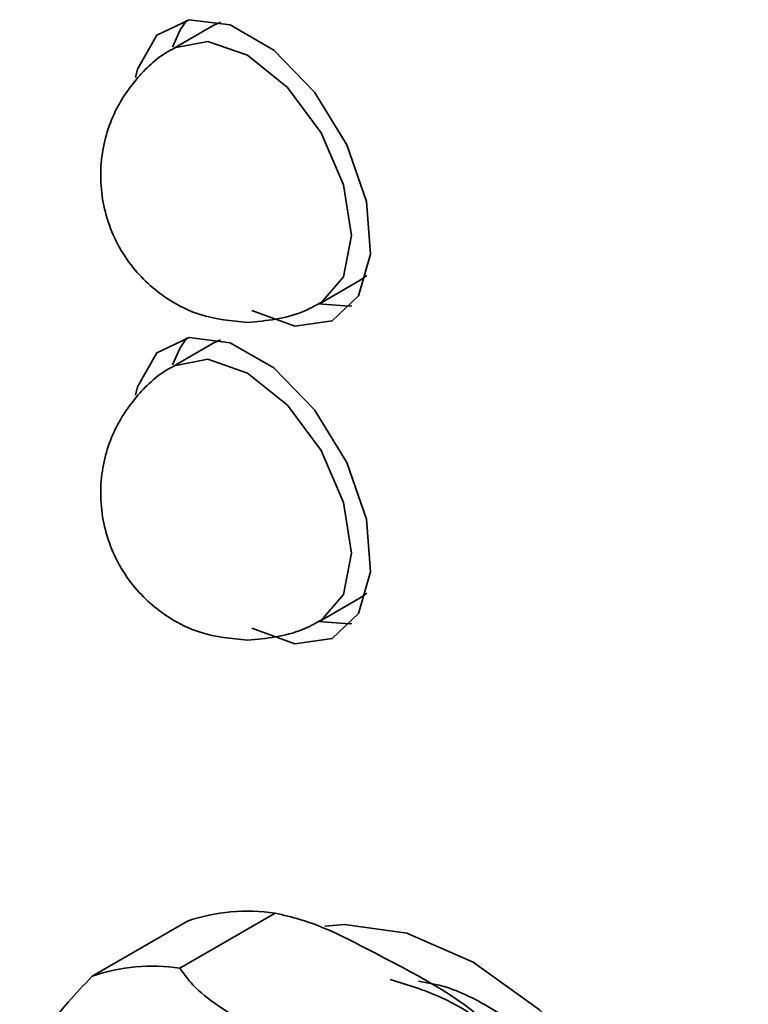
# Model space of a CAD drawing. Header units: millimetres. Extents: x 0 to 420, y 0 to 297.
# Tile 85 of 110: x 310.61 to 314.58, y 111.93 to 117.29. Entities that reach past the tile are written whole.
import ezdxf

# ---------------------------------------------------------------- set-up
doc = ezdxf.new("R2010")
doc.units = ezdxf.units.MM

msp = doc.modelspace()

# ---------------------------------------------------------------- linework, layer by layer
at = {"color": 7, "linetype": 'Continuous', "lineweight": 35}
for p, q in [((311.6627, 117.2589), (311.4505, 117.1364)), ((311.703, 117.2779), (311.6627, 117.2589)), ((312.2505, 115.7507), (312.4626, 115.8732)), ((311.703, 115.5495), (311.6627, 115.5305)), ((311.6627, 115.5305), (311.4505, 115.4081)), ((312.2505, 114.0224), (312.4626, 114.1448)), ((311.4819, 112.1307), (312.0004, 112.43)), ((311.005, 112.0881), (311.5235, 112.3874))]:
    msp.add_line(p, q, dxfattribs=at)
at = {"color": 7, "linetype": 'Continuous', "lineweight": 35, "flags": 128}
for points in [[(311.8741, 115.7087), (312.1082, 115.624), (312.3108, 115.6519), (312.4543, 115.7886), (312.5195, 116.0155), (312.4975, 116.3021), (312.3913, 116.6096), (312.2153, 116.8966), (311.9932, 117.1242), (311.755, 117.2617), (311.5329, 117.2905), (311.3568, 117.2068), (311.2506, 117.0219), (311.2396, 116.9764)], [(311.5199, 117.2885), (311.4824, 117.2346), (311.4421, 117.1406)], [(312.4626, 115.8732), (312.4626, 115.8732), (312.4993, 115.8986)], [(312.2365, 115.7446), (312.4039, 115.7327), (312.4169, 115.7347)], [(311.8741, 113.9803), (312.1082, 113.8957), (312.3108, 113.9236), (312.4543, 114.0602), (312.5195, 114.2872), (312.4975, 114.5738), (312.3913, 114.8813), (312.2153, 115.1682), (311.9932, 115.3958), (311.755, 115.5333), (311.5329, 115.5622), (311.3568, 115.4785), (311.2506, 115.2936), (311.2396, 115.2481)], [(311.5199, 115.5602), (311.4824, 115.5063), (311.4421, 115.4123)], [(312.4626, 114.1448), (312.4626, 114.1449), (312.4993, 114.1703)], [(312.2365, 114.0163), (312.4039, 114.0043), (312.4169, 114.0063)], [(314.1451, 108.5741), (314.32, 108.7154), (314.489, 108.9897), (314.5761, 109.3472), (314.5761, 109.7671), (314.489, 110.2251), (314.32, 110.6945), (314.0789, 111.1481), (313.7796, 111.5594), (313.4396, 111.9046), (313.0786, 112.1636), (312.7176, 112.3214), (312.3775, 112.3688), (312.2711, 112.3592)]]:
    msp.add_lwpolyline(points, dxfattribs=at)
at = {"color": 8, "linetype": 'Continuous', "lineweight": 35, "flags": 128}
for points in [[(311.4509, 117.1366), (311.634, 117.172), (311.8505, 117.0968)], [(311.8505, 117.0968), (312.067, 116.9221), (312.2505, 116.6746), (312.3731, 116.3918), (312.4162, 116.117), (312.3731, 115.8919), (312.2505, 115.7507), (312.2501, 115.7505)], [(311.4509, 115.4083), (311.634, 115.4437), (311.8505, 115.3684)], [(311.8505, 115.3684), (312.067, 115.1938), (312.2505, 114.9462), (312.3731, 114.6635), (312.4162, 114.3887), (312.3731, 114.1635), (312.2505, 114.0224), (312.2501, 114.0222)]]:
    msp.add_lwpolyline(points, dxfattribs=at)
at = {"color": 7, "linetype": 'Continuous', "lineweight": 35}
for centre in [(311.8498, 111.4265), (311.3313, 111.1271)]:
    msp.add_arc(centre, 1.0148, 81.4646, 108.7545, dxfattribs=at)
for points, knots in [([(311.4523, 117.1355), (311.4451, 117.1319), (311.3686, 117.0942), (311.2402, 116.9762), (311.0999, 116.7622), (311.0352, 116.4914), (311.0693, 116.1989), (311.2065, 115.9401), (311.3979, 115.7718), (311.6136, 115.6658), (311.7629, 115.6518), (311.8505, 115.6436)], [0, 0, 0, 0, 0.011536, 0.12261, 0.244325, 0.37588, 0.51392, 0.659273, 0.786343, 0.874621, 1, 1, 1, 1]), ([(311.8505, 115.6436), (311.9531, 115.6531), (312.0937, 115.6662), (312.2157, 115.7335), (312.2487, 115.7517)], [0, 0, 0, 0, 0.729919, 1, 1, 1, 1]), ([(311.4523, 115.4071), (311.4451, 115.4036), (311.3686, 115.3659), (311.2402, 115.2478), (311.0999, 115.0338), (311.0352, 114.7631), (311.0693, 114.4706), (311.2065, 114.2117), (311.3979, 114.0435), (311.6136, 113.9375), (311.7629, 113.9234), (311.8505, 113.9152)], [0, 0, 0, 0, 0.011536, 0.122609, 0.244325, 0.37588, 0.51392, 0.659272, 0.786342, 0.87462, 1, 1, 1, 1]), ([(311.8505, 113.9152), (311.9531, 113.9248), (312.0937, 113.9379), (312.2157, 114.0051), (312.2487, 114.0233)], [0, 0, 0, 0, 0.729918, 1, 1, 1, 1]), ([(313.2697, 111.6973), (313.2367, 111.7383), (313.0656, 111.9508), (312.6287, 112.1652), (312.2351, 112.3754), (312.0458, 112.4195), (312.0004, 112.43)], [0, 0, 0, 0, 0.128547, 0.665315, 0.919737, 1, 1, 1, 1]), ([(312.7512, 111.3979), (312.6801, 111.417), (312.3121, 111.5158), (311.9407, 111.768), (311.5766, 111.9952), (311.5002, 112.1045), (311.4819, 112.1307)], [0, 0, 0, 0, 0.128547, 0.665315, 0.919737, 1, 1, 1, 1]), ([(311.005, 112.0881), (310.9596, 112.0398), (310.7802, 111.8495), (310.6825, 111.6993), (310.6095, 111.5871)], [0, 0, 0, 0, 0.2532863, 1, 1, 1, 1]), ([(312.6267, 112.0685), (312.7187, 112.0414), (312.9512, 111.9727), (313.3342, 111.7019), (313.5844, 111.4215), (313.7063, 111.2849)], [0, 0, 0, 0, 0.251317, 0.635308, 1, 1, 1, 1]), ([(312.7805, 112.0598), (312.8302, 112.0517), (312.96, 112.0304), (313.2115, 111.9018), (313.5002, 111.6824), (313.7769, 111.3893), (314.0217, 111.0423), (314.2191, 110.6618), (314.357, 110.2715), (314.4247, 109.9021), (314.4314, 109.608), (314.3949, 109.4748), (314.3813, 109.425)], [0, 0, 0, 0, 0.067623, 0.176515, 0.284516, 0.392877, 0.501907, 0.611271, 0.720444, 0.828832, 0.936026, 1, 1, 1, 1])]:
    msp.add_open_spline(points, degree=3, knots=knots, dxfattribs=at)

doc.saveas('drawing.dxf')
